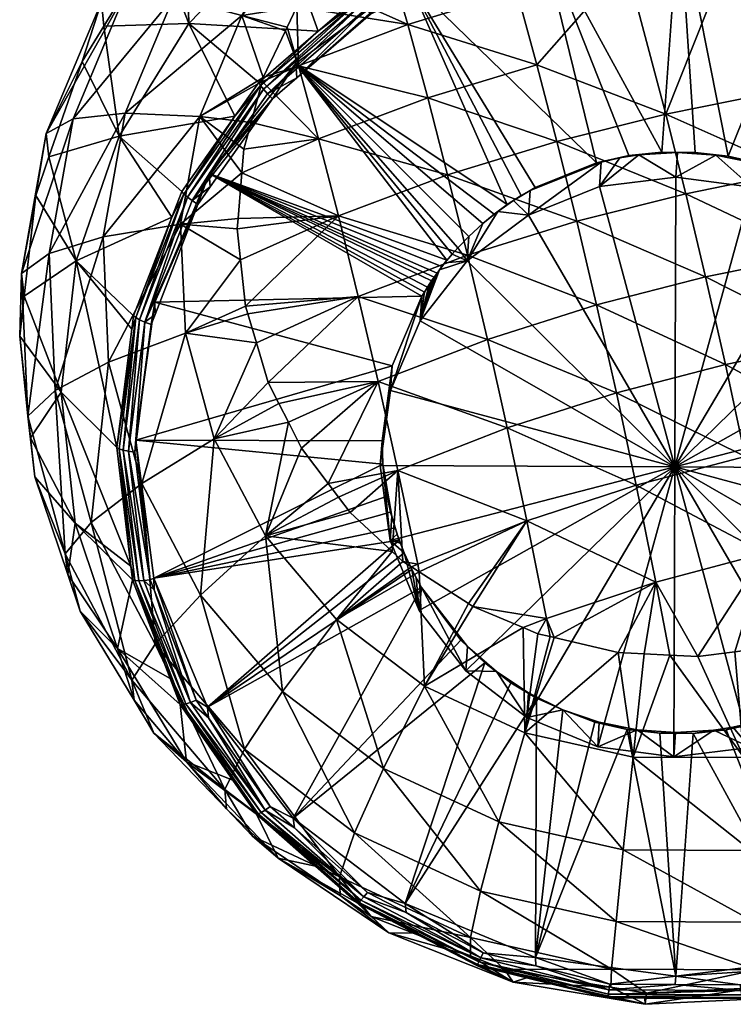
# Model space of a CAD drawing. Extents: x -0.027 to 0.027, y -0.252 to 0.027.
# Tile 1 of 139: x -0.027 to 0.002, y -0.252 to -0.212. Entities that reach past the tile are written whole.
import ezdxf

# ---------------------------------------------------------------- set-up
doc = ezdxf.new("R2010")
doc.units = 0
doc.layers.add('mesh', color=7, linetype='CONTINUOUS')

msp = doc.modelspace()

# ---------------------------------------------------------------- meshes
at = {"layer": 'mesh'}
mesh = msp.add_polyface(dxfattribs=at)
corners = [(-0.01686, -0.214951, 0.159721), (-0.014518, -0.212743, 0.159617), (-0.016932, -0.214831, 0.160014), (-0.016741, -0.215107, 0.159463), (-0.012762, -0.211406, 0.159046), (-0.016579, -0.215294, 0.159252), (-0.012672, -0.211588, 0.158793), (-0.022598, -0.217009, 0.173603), (-0.023229, -0.212545, 0.186056), (-0.024112, -0.213978, 0.186319), (-0.019779, -0.212433, 0.172762), (-0.021086, -0.209067, 0.185417), (-0.019893, -0.207837, 0.185186), (-0.016025, -0.208562, 0.172035), (-0.017902, -0.216204, 0.160267), (-0.017616, -0.212115, 0.205396), (-0.015849, -0.212732, 0.20736), (-0.016749, -0.214622, 0.207772), (-0.015541, -0.209105, 0.204822), (-0.015149, -0.209158, 0.205201), (-0.015931, -0.209053, 0.204444), (-0.020393, -0.211366, 0.201067), (-0.017349, -0.208708, 0.202427), (-0.017655, -0.208634, 0.201992), (-0.015778, -0.212582, 0.207328), (-0.015384, -0.211756, 0.207148), (-0.023324, -0.211552, 0.191159), (-0.025563, -0.216897, 0.192129), (-0.022326, -0.211175, 0.196246), (-0.024476, -0.216309, 0.197177), (-0.022366, -0.216077, 0.201921), (-0.019332, -0.216212, 0.206138), (-0.019966, -0.206811, 0.190283), (-0.015435, -0.214063, 0.161695), (-0.015389, -0.214642, 0.158935), (-0.016382, -0.215501, 0.159098), (-0.015324, -0.214155, 0.208648), (-0.016793, -0.214785, 0.207807), (-0.018852, -0.208058, 0.199257), (-0.019449, -0.207323, 0.19634)]
mesh.append_faces([[corners[k] for k in face] for face in [(0, 1, 2, 2), (3, 4, 0, 0), (5, 6, 3, 3), (7, 8, 9, 9), (10, 8, 7, 7), (10, 11, 8, 8), (12, 11, 10, 10), (13, 10, 1, 1), (13, 12, 10, 10), (10, 2, 1, 1), (10, 14, 2, 2), (7, 14, 10, 10), (15, 16, 17, 17), (15, 18, 19, 19), (15, 20, 18, 18), (21, 20, 15, 15), (21, 22, 20, 20), (23, 22, 21, 21), (15, 24, 16, 16), (15, 25, 24, 24), (19, 25, 15, 15), (26, 9, 8, 8), (26, 27, 9, 9), (28, 27, 26, 26), (21, 29, 28, 28), (21, 30, 29, 29), (15, 30, 21, 21), (17, 31, 15, 15), (11, 26, 8, 8), (11, 32, 26, 26), (33, 34, 35, 35), (17, 36, 37, 37), (17, 16, 36, 36), (28, 38, 21, 21), (39, 38, 28, 28)]])
mesh = msp.add_polyface(dxfattribs=at)
corners = [(-0.001905, -0.217801, 0.162192), (-0.002269, -0.21789, 0.162212), (-0.001497, -0.217768, 0.162182), (-0.003213, -0.218089, 0.162259), (-0.003032, -0.218061, 0.162252), (-0.005704, -0.219091, 0.162465), (-0.005919, -0.219222, 0.162491), (-0.006284, -0.219423, 0.162531), (-0.007919, -0.208932, 0.158552), (-0.007951, -0.208786, 0.15884), (-0.010467, -0.210071, 0.159097), (-0.012672, -0.211588, 0.158793), (-0.007865, -0.209132, 0.158303), (-0.01255, -0.211809, 0.158589), (-0.00779, -0.209377, 0.158104), (-0.010836, -0.211258, 0.158284), (-0.007698, -0.209655, 0.157964), (-0.005556, -0.208507, 0.160597), (-0.010868, -0.210644, 0.161038), (-0.006842, -0.219787, 0.162602), (-0.015435, -0.214063, 0.161695), (-0.00738, -0.220183, 0.162678), (-0.000568, -0.217661, 0.162152), (0.00014, -0.207798, 0.160404), (-0.009265, -0.218578, 0.213711), (-0.004832, -0.217221, 0.214503), (-0.004023, -0.220466, 0.215525), (-0.010075, -0.215458, 0.212298), (-0.005643, -0.214113, 0.213053), (-0.000403, -0.216119, 0.214495), (-0.002025, -0.209994, 0.211306), (-0.011701, -0.209643, 0.208138), (-0.007268, -0.208217, 0.209147), (-0.006455, -0.211121, 0.211238), (-0.010887, -0.212479, 0.210444), (-0.005987, -0.220216, 0.156853), (-0.003099, -0.219055, 0.156614), (-0.000003, -0.21867, 0.156509), (-0.007829, -0.220557, 0.162749), (-0.008402, -0.221081, 0.162848)]
mesh.append_faces([[corners[k] for k in face] for face in [(0, 1, 2, 2), (3, 1, 0, 0), (3, 4, 1, 1), (5, 4, 3, 3), (5, 6, 4, 4), (7, 6, 5, 5), (8, 9, 10, 10), (11, 12, 8, 8), (13, 14, 12, 12), (15, 16, 14, 14), (17, 15, 18, 18), (17, 16, 15, 15), (18, 3, 17, 17), (18, 5, 3, 3), (18, 7, 5, 5), (18, 19, 7, 7), (20, 21, 19, 19), (17, 22, 23, 23), (17, 0, 22, 22), (3, 0, 17, 17), (24, 25, 26, 26), (27, 25, 24, 24), (27, 28, 25, 25), (28, 29, 25, 25), (28, 30, 29, 29), (31, 32, 33, 33), (30, 33, 32, 32), (28, 33, 30, 30), (28, 34, 33, 33), (27, 34, 28, 28), (35, 4, 6, 6), (36, 1, 4, 4), (36, 2, 1, 1), (37, 2, 36, 36), (20, 38, 21, 21), (20, 39, 38, 38)]])
mesh = msp.add_polyface(dxfattribs=at)
corners = [(0.002121, -0.217822, 0.162148), (0.003157, -0.218093, 0.162183), (0.003425, -0.218122, 0.162185), (0.001624, -0.217784, 0.162147), (0.000788, -0.217668, 0.162137), (0.000064, -0.217675, 0.162147), (-0.000568, -0.217661, 0.162152), (-0.001497, -0.217768, 0.162182), (-0.001905, -0.217801, 0.162192), (0.008001, -0.209458, 0.157929), (0.007903, -0.209735, 0.157791), (0.01103, -0.21137, 0.158042), (0.00576, -0.209204, 0.157723), (0.012874, -0.21172, 0.158511), (0.008082, -0.209214, 0.158127), (0.012971, -0.211539, 0.158762), (0.008144, -0.209014, 0.158375), (0.01113, -0.210757, 0.160795), (0.005831, -0.208565, 0.160471), (0.00014, -0.207798, 0.160404), (0.005914, -0.219152, 0.162337), (0.007045, -0.219858, 0.162448), (-0.000403, -0.216119, 0.214495), (-0.002025, -0.209994, 0.211306), (0.002402, -0.209067, 0.210749), (-0.004832, -0.217221, 0.214503), (0.000406, -0.219348, 0.215564), (0.004024, -0.215222, 0.213842), (0.009257, -0.217768, 0.213586), (0.004833, -0.218452, 0.21491), (0.008448, -0.214522, 0.21257), (0.006826, -0.208351, 0.209525), (0.011247, -0.207897, 0.207482), (0.013677, -0.217336, 0.211473), (0.012869, -0.214061, 0.210547), (-0.000003, -0.21867, 0.156509), (0.004698, -0.218569, 0.162249)]
mesh.append_faces([[corners[k] for k in face] for face in [(0, 1, 2, 2), (0, 3, 1, 1), (4, 3, 0, 0), (4, 5, 3, 3), (6, 5, 4, 4), (6, 7, 5, 5), (8, 7, 6, 6), (9, 10, 11, 11), (9, 12, 10, 10), (13, 14, 9, 9), (15, 16, 14, 14), (17, 10, 18, 18), (17, 11, 10, 10), (0, 18, 19, 19), (19, 4, 0, 0), (19, 6, 4, 4), (17, 20, 21, 21), (0, 2, 18, 18), (22, 23, 24, 24), (25, 22, 26, 26), (27, 28, 29, 29), (27, 30, 28, 28), (31, 30, 27, 27), (31, 32, 30, 30), (30, 33, 28, 28), (32, 34, 30, 30), (27, 24, 31, 31), (27, 22, 24, 24), (29, 22, 27, 27), (29, 26, 22, 22), (35, 5, 7, 7), (35, 3, 5, 5), (17, 36, 20, 20), (18, 36, 17, 17), (18, 2, 36, 36)]])
mesh = msp.add_polyface(dxfattribs=at)
corners = [(-0.01255, -0.211809, 0.158589), (-0.012402, -0.212058, 0.158444), (-0.010836, -0.211258, 0.158284), (-0.012762, -0.211406, 0.159046), (-0.012815, -0.211271, 0.159337), (-0.014518, -0.212743, 0.159617), (-0.01686, -0.214951, 0.159721), (-0.016741, -0.215107, 0.159463), (-0.012672, -0.211588, 0.158793), (-0.016579, -0.215294, 0.159252), (-0.015389, -0.214642, 0.158935), (-0.010467, -0.210071, 0.159097), (-0.007919, -0.208932, 0.158552), (-0.007865, -0.209132, 0.158303), (-0.00779, -0.209377, 0.158104), (-0.016025, -0.208562, 0.172035), (-0.015149, -0.209158, 0.205201), (-0.014678, -0.210764, 0.206933), (-0.015384, -0.211756, 0.207148), (-0.013675, -0.209356, 0.206628), (-0.010868, -0.210644, 0.161038), (-0.015435, -0.214063, 0.161695), (-0.006842, -0.219787, 0.162602), (-0.018946, -0.218532, 0.162525), (-0.009292, -0.222051, 0.16303), (-0.013701, -0.220247, 0.211938), (-0.017619, -0.218499, 0.208624), (-0.014512, -0.217123, 0.210539), (-0.011701, -0.209643, 0.208138), (-0.010887, -0.212479, 0.210444), (-0.015324, -0.214155, 0.208648), (-0.015778, -0.212582, 0.207328), (-0.015849, -0.212732, 0.20736), (-0.009265, -0.218578, 0.213711), (-0.010075, -0.215458, 0.212298), (-0.006455, -0.211121, 0.211238), (-0.016793, -0.214785, 0.207807), (-0.008857, -0.221548, 0.162936), (-0.008402, -0.221081, 0.162848)]
mesh.append_faces([[corners[k] for k in face] for face in [(0, 1, 2, 2), (3, 4, 5, 5), (6, 3, 5, 5), (7, 8, 3, 3), (9, 0, 8, 8), (10, 0, 9, 9), (10, 1, 0, 0), (3, 11, 4, 4), (3, 12, 11, 11), (8, 12, 3, 3), (0, 13, 8, 8), (2, 14, 0, 0), (15, 4, 11, 11), (5, 4, 15, 15), (16, 17, 18, 18), (19, 17, 16, 16), (20, 10, 21, 21), (20, 1, 10, 10), (20, 2, 1, 1), (21, 22, 20, 20), (23, 24, 21, 21), (25, 26, 27, 27), (28, 17, 19, 19), (29, 17, 28, 28), (29, 18, 17, 17), (30, 18, 29, 29), (30, 31, 18, 18), (32, 31, 30, 30), (27, 33, 25, 25), (27, 34, 33, 33), (28, 35, 29, 29), (34, 30, 29, 29), (27, 30, 34, 34), (27, 36, 30, 30), (37, 38, 21, 21)]])
mesh = msp.add_polyface(dxfattribs=at)
corners = [(0.007045, -0.219858, 0.162448), (0.008508, -0.221168, 0.162661), (0.009044, -0.221635, 0.162737), (0.005914, -0.219152, 0.162337), (0.006037, -0.219284, 0.162359), (0.01113, -0.210757, 0.160795), (-0.002412, -0.227431, 0.216074), (0.00282, -0.230016, 0.215696), (-0.00161, -0.231182, 0.215502), (0.002018, -0.226279, 0.21622), (-0.003217, -0.223863, 0.216066), (0.001213, -0.222728, 0.21616), (-0.004023, -0.220466, 0.215525), (0.000406, -0.219348, 0.215564), (0.006445, -0.225382, 0.215568), (0.01167, -0.228489, 0.21355), (0.007247, -0.229119, 0.215043), (0.00564, -0.221831, 0.215508), (0.010868, -0.224737, 0.214122), (0.004833, -0.218452, 0.21491), (0.010063, -0.221168, 0.214121), (0.009257, -0.217768, 0.213586), (0.008047, -0.233051, 0.213903), (0.00309, -0.219087, 0.156545), (0.001624, -0.217784, 0.162147), (-0.000003, -0.21867, 0.156509), (0.003157, -0.218093, 0.162183), (0.00597, -0.220278, 0.156721), (0.00844, -0.222162, 0.157023), (0.0104, -0.223617, 0.16307), (-0.000041, -0.230445, 0.158585), (0.011518, -0.227457, 0.15792), (0.010333, -0.224611, 0.157432), (0.011916, -0.230507, 0.158453), (0.004698, -0.218569, 0.162249), (0.003425, -0.218122, 0.162185)]
mesh.append_faces([[corners[k] for k in face] for face in [(0, 1, 2, 2), (3, 1, 0, 0), (3, 4, 1, 1), (5, 0, 2, 2), (6, 7, 8, 8), (6, 9, 7, 7), (10, 11, 9, 9), (12, 13, 11, 11), (14, 15, 16, 16), (17, 18, 14, 14), (19, 20, 17, 17), (19, 21, 20, 20), (17, 13, 19, 19), (17, 11, 13, 13), (14, 11, 17, 17), (14, 9, 11, 11), (16, 9, 14, 14), (16, 7, 9, 9), (22, 7, 16, 16), (23, 24, 25, 25), (23, 26, 24, 24), (27, 1, 4, 4), (28, 1, 27, 27), (28, 29, 1, 1), (30, 31, 32, 32), (30, 33, 31, 31), (30, 27, 23, 23), (30, 28, 27, 27), (32, 28, 30, 30), (23, 25, 30, 30), (34, 4, 3, 3), (35, 26, 34, 34), (23, 34, 26, 26), (27, 34, 23, 23), (27, 4, 34, 34)]])
mesh = msp.add_polyface(dxfattribs=at)
corners = [(-0.016579, -0.215294, 0.159252), (-0.016382, -0.215501, 0.159098), (-0.015389, -0.214642, 0.158935), (-0.017902, -0.216204, 0.160267), (-0.01686, -0.214951, 0.159721), (-0.016932, -0.214831, 0.160014), (-0.019976, -0.219361, 0.160535), (-0.020061, -0.219261, 0.160832), (-0.019834, -0.219485, 0.160271), (-0.019642, -0.219628, 0.160053), (-0.016741, -0.215107, 0.159463), (-0.018906, -0.219072, 0.159758), (-0.019409, -0.219784, 0.15989), (-0.022598, -0.217009, 0.173603), (-0.024112, -0.213978, 0.186319), (-0.025453, -0.217854, 0.187018), (-0.024352, -0.222078, 0.174518), (-0.020466, -0.220301, 0.16102), (-0.025563, -0.216897, 0.192129), (-0.019332, -0.216212, 0.206138), (-0.01754, -0.217537, 0.208411), (-0.017619, -0.218499, 0.208624), (-0.017247, -0.216458, 0.208174), (-0.016793, -0.214785, 0.207807), (-0.025993, -0.219417, 0.1873), (-0.024476, -0.216309, 0.197177), (-0.026576, -0.222594, 0.193145), (-0.022366, -0.216077, 0.201921), (-0.02545, -0.221781, 0.198153), (-0.023259, -0.221099, 0.202817), (-0.020108, -0.220579, 0.206917), (-0.022326, -0.211175, 0.196246), (-0.017616, -0.212115, 0.205396), (-0.016749, -0.214622, 0.207772), (-0.018946, -0.218532, 0.162525), (-0.015435, -0.214063, 0.161695), (-0.014512, -0.217123, 0.210539), (-0.013701, -0.220247, 0.211938), (-0.01777, -0.220358, 0.209036)]
mesh.append_faces([[corners[k] for k in face] for face in [(0, 1, 2, 2), (3, 4, 5, 5), (3, 6, 4, 4), (3, 7, 6, 6), (6, 8, 4, 4), (9, 0, 10, 10), (8, 10, 4, 4), (8, 9, 10, 10), (9, 1, 0, 0), (9, 11, 1, 1), (12, 11, 9, 9), (13, 14, 15, 15), (16, 13, 15, 15), (16, 17, 13, 13), (13, 7, 3, 3), (17, 7, 13, 13), (18, 15, 14, 14), (19, 20, 21, 21), (19, 22, 20, 20), (23, 22, 19, 19), (18, 24, 15, 15), (25, 26, 18, 18), (27, 28, 25, 25), (19, 29, 27, 27), (21, 30, 19, 19), (31, 25, 18, 18), (32, 19, 27, 27), (33, 23, 19, 19), (34, 11, 12, 12), (34, 1, 11, 11), (35, 1, 34, 34), (36, 20, 22, 22), (36, 21, 20, 20), (37, 38, 21, 21), (22, 23, 36, 36)]])
mesh = msp.add_polyface(dxfattribs=at)
corners = [(-0.010087, -0.223147, 0.163233), (-0.010209, -0.223343, 0.163269), (-0.010015, -0.223037, 0.163212), (-0.018946, -0.218532, 0.162525), (-0.009498, -0.22231, 0.163078), (-0.009292, -0.222051, 0.16303), (-0.01031, -0.22351, 0.163299), (-0.02116, -0.223747, 0.163471), (-0.011513, -0.226344, 0.163813), (-0.021928, -0.22935, 0.164468), (-0.01193, -0.22939, 0.164355), (-0.012087, -0.226973, 0.213238), (-0.015733, -0.228628, 0.210875), (-0.016118, -0.227866, 0.210706), (-0.015198, -0.229684, 0.21111), (-0.014115, -0.231115, 0.21143), (-0.011283, -0.230591, 0.213087), (-0.016546, -0.22702, 0.210518), (-0.012893, -0.223528, 0.212846), (-0.01747, -0.223919, 0.209829), (-0.013701, -0.220247, 0.211938), (-0.017027, -0.225406, 0.21016), (-0.017379, -0.224226, 0.209898), (-0.006845, -0.228859, 0.215058), (-0.00765, -0.225266, 0.215131), (-0.008456, -0.221844, 0.214668), (-0.009265, -0.218578, 0.213711), (-0.011581, -0.227338, 0.158175), (-0.011998, -0.230384, 0.158717), (-0.010377, -0.224504, 0.157661), (-0.009914, -0.222887, 0.163185), (-0.015435, -0.214063, 0.161695), (-0.009078, -0.221797, 0.162983), (-0.008857, -0.221548, 0.162936), (-0.009696, -0.222575, 0.163127), (-0.009811, -0.222738, 0.163157), (-0.009598, -0.222444, 0.163103)]
mesh.append_faces([[corners[k] for k in face] for face in [(0, 1, 2, 2), (3, 4, 5, 5), (3, 1, 0, 0), (3, 6, 1, 1), (7, 8, 6, 6), (9, 10, 8, 8), (11, 12, 13, 13), (11, 14, 12, 12), (11, 15, 14, 14), (16, 15, 11, 11), (17, 11, 13, 13), (17, 18, 11, 11), (18, 19, 20, 20), (21, 22, 18, 18), (11, 23, 16, 16), (18, 24, 11, 11), (20, 25, 18, 18), (20, 26, 25, 25), (27, 8, 28, 28), (27, 6, 8, 8), (29, 6, 27, 27), (29, 1, 6, 6), (29, 2, 1, 1), (8, 10, 28, 28), (0, 2, 30, 30), (31, 32, 33, 33), (31, 5, 32, 32), (34, 4, 3, 3), (3, 35, 34, 34), (3, 30, 35, 35), (0, 30, 3, 3), (29, 30, 2, 2), (35, 30, 29, 29), (29, 34, 35, 35), (29, 36, 34, 34)]])
mesh = msp.add_polyface(dxfattribs=at)
corners = [(-0.022701, -0.22966, 0.162697), (-0.021929, -0.224379, 0.161443), (-0.022092, -0.224854, 0.161842), (-0.022604, -0.229714, 0.162392), (-0.022022, -0.224301, 0.161744), (-0.020466, -0.220301, 0.16102), (-0.022443, -0.229763, 0.162115), (-0.021773, -0.224467, 0.161173), (-0.022225, -0.229806, 0.161878), (-0.021561, -0.224561, 0.160946), (-0.021961, -0.229839, 0.161693), (-0.024352, -0.222078, 0.174518), (-0.026459, -0.223514, 0.188028), (-0.024957, -0.227401, 0.175463), (-0.025993, -0.219417, 0.1873), (-0.025453, -0.217854, 0.187018), (-0.026643, -0.22513, 0.188315), (-0.0262, -0.229256, 0.189038), (-0.026576, -0.222594, 0.193145), (-0.026316, -0.228375, 0.194161), (-0.02603, -0.230849, 0.189316), (-0.0252, -0.227333, 0.199129), (-0.024795, -0.233966, 0.195129), (-0.02303, -0.226194, 0.203713), (-0.023739, -0.232704, 0.200059), (-0.019909, -0.22501, 0.207696), (-0.021689, -0.231122, 0.204566), (-0.02545, -0.221781, 0.198153), (-0.023259, -0.221099, 0.202817), (-0.020108, -0.220579, 0.206917), (-0.025563, -0.216897, 0.192129), (-0.024476, -0.216309, 0.197177), (-0.022366, -0.216077, 0.201921), (-0.021928, -0.22935, 0.164468), (-0.021305, -0.224658, 0.160772)]
mesh.append_faces([[corners[k] for k in face] for face in [(0, 1, 2, 2), (0, 3, 1, 1), (1, 4, 2, 2), (1, 5, 4, 4), (1, 6, 7, 7), (3, 6, 1, 1), (7, 8, 9, 9), (6, 8, 7, 7), (8, 10, 9, 9), (11, 12, 13, 13), (11, 14, 12, 12), (15, 14, 11, 11), (13, 16, 17, 17), (12, 16, 13, 13), (4, 5, 11, 11), (11, 2, 4, 4), (11, 0, 2, 2), (13, 0, 11, 11), (18, 12, 14, 14), (19, 17, 16, 16), (19, 20, 17, 17), (21, 22, 19, 19), (23, 24, 21, 21), (25, 26, 23, 23), (18, 16, 12, 12), (18, 19, 16, 16), (27, 19, 18, 18), (27, 21, 19, 19), (28, 21, 27, 27), (28, 23, 21, 21), (29, 23, 28, 28), (30, 18, 14, 14), (31, 27, 18, 18), (32, 28, 27, 27), (33, 34, 10, 10)]])
mesh = msp.add_polyface(dxfattribs=at)
corners = [(-0.019976, -0.219361, 0.160535), (-0.020466, -0.220301, 0.16102), (-0.021929, -0.224379, 0.161443), (-0.020061, -0.219261, 0.160832), (-0.021773, -0.224467, 0.161173), (-0.019834, -0.219485, 0.160271), (-0.021561, -0.224561, 0.160946), (-0.019642, -0.219628, 0.160053), (-0.019409, -0.219784, 0.15989), (-0.021148, -0.224253, 0.160698), (-0.021305, -0.224658, 0.160772), (-0.021961, -0.229839, 0.161693), (-0.020108, -0.220579, 0.206917), (-0.01777, -0.220358, 0.209036), (-0.017805, -0.22078, 0.209129), (-0.017671, -0.222035, 0.209409), (-0.019909, -0.22501, 0.207696), (-0.017379, -0.224226, 0.209898), (-0.017027, -0.225406, 0.21016), (-0.01747, -0.223919, 0.209829), (-0.018743, -0.229296, 0.208438), (-0.016118, -0.227866, 0.210706), (-0.015733, -0.228628, 0.210875), (-0.016546, -0.22702, 0.210518), (-0.021689, -0.231122, 0.204566), (-0.02303, -0.226194, 0.203713), (-0.019332, -0.216212, 0.206138), (-0.023259, -0.221099, 0.202817), (-0.017619, -0.218499, 0.208624), (-0.02116, -0.223747, 0.163471), (-0.021928, -0.22935, 0.164468), (-0.018946, -0.218532, 0.162525), (-0.01031, -0.22351, 0.163299), (-0.011513, -0.226344, 0.163813), (-0.012893, -0.223528, 0.212846), (-0.013701, -0.220247, 0.211938)]
mesh.append_faces([[corners[k] for k in face] for face in [(0, 1, 2, 2), (0, 3, 1, 1), (0, 4, 5, 5), (2, 4, 0, 0), (4, 6, 5, 5), (6, 7, 5, 5), (6, 8, 7, 7), (9, 8, 6, 6), (6, 10, 9, 9), (6, 11, 10, 10), (12, 13, 14, 14), (15, 12, 14, 14), (16, 17, 18, 18), (16, 19, 17, 17), (20, 21, 22, 22), (20, 23, 21, 21), (16, 20, 24, 24), (18, 20, 16, 16), (18, 23, 20, 20), (12, 16, 25, 25), (15, 16, 12, 12), (15, 19, 16, 16), (26, 12, 27, 27), (28, 13, 12, 12), (29, 10, 30, 30), (29, 9, 10, 10), (29, 8, 9, 9), (31, 8, 29, 29), (29, 32, 31, 31), (30, 33, 29, 29), (18, 34, 23, 23), (35, 15, 14, 14), (35, 19, 15, 15), (34, 17, 19, 19), (14, 13, 35, 35)]])
mesh = msp.add_polyface(dxfattribs=at)
corners = [(-0.006284, -0.219423, 0.162531), (-0.006585, -0.219626, 0.16257), (-0.005919, -0.219222, 0.162491), (-0.006842, -0.219787, 0.162602), (-0.007222, -0.220071, 0.162656), (-0.00738, -0.220183, 0.162678), (-0.009498, -0.22231, 0.163078), (-0.009376, -0.222157, 0.16305), (-0.009292, -0.222051, 0.16303), (-0.009598, -0.222444, 0.163103), (-0.012087, -0.226973, 0.213238), (-0.00765, -0.225266, 0.215131), (-0.006845, -0.228859, 0.215058), (-0.012893, -0.223528, 0.212846), (-0.008456, -0.221844, 0.214668), (-0.002412, -0.227431, 0.216074), (-0.003217, -0.223863, 0.216066), (-0.004023, -0.220466, 0.215525), (-0.009265, -0.218578, 0.213711), (0.002018, -0.226279, 0.21622), (0.001213, -0.222728, 0.21616), (-0.004832, -0.217221, 0.214503), (0.000406, -0.219348, 0.215564), (-0.008469, -0.222075, 0.15721), (-0.010377, -0.224504, 0.157661), (-0.005987, -0.220216, 0.156853), (-0.003099, -0.219055, 0.156614), (-0.003032, -0.218061, 0.162252), (-0.000041, -0.230445, 0.158585), (-0.000003, -0.21867, 0.156509), (-0.011581, -0.227338, 0.158175), (-0.007829, -0.220557, 0.162749), (-0.009078, -0.221797, 0.162983), (-0.009696, -0.222575, 0.163127), (-0.008402, -0.221081, 0.162848), (-0.008857, -0.221548, 0.162936)]
mesh.append_faces([[corners[k] for k in face] for face in [(0, 1, 2, 2), (3, 1, 0, 0), (3, 4, 1, 1), (5, 4, 3, 3), (6, 7, 8, 8), (6, 9, 7, 7), (10, 11, 12, 12), (13, 14, 11, 11), (11, 15, 12, 12), (11, 16, 15, 15), (14, 16, 11, 11), (14, 17, 16, 16), (18, 17, 14, 14), (16, 19, 15, 15), (17, 20, 16, 16), (21, 22, 17, 17), (23, 9, 24, 24), (23, 7, 9, 9), (4, 25, 1, 1), (4, 23, 25, 25), (25, 2, 1, 1), (26, 27, 25, 25), (28, 26, 25, 25), (28, 29, 26, 26), (28, 24, 30, 30), (28, 23, 24, 24), (25, 23, 28, 28), (5, 31, 4, 4), (8, 7, 32, 32), (33, 9, 6, 6), (23, 34, 35, 35), (32, 23, 35, 35), (32, 7, 23, 23), (31, 23, 4, 4), (31, 34, 23, 23)]])
mesh = msp.add_polyface(dxfattribs=at)
corners = [(-0.022123, -0.234472, 0.163539), (-0.022604, -0.229714, 0.162392), (-0.022701, -0.22966, 0.162697), (-0.021963, -0.235056, 0.163326), (-0.022057, -0.235025, 0.163635), (-0.020526, -0.239041, 0.164325), (-0.021807, -0.235067, 0.163042), (-0.022443, -0.229763, 0.162115), (-0.021595, -0.235057, 0.162796), (-0.022225, -0.229806, 0.161878), (-0.019708, -0.24001, 0.163647), (-0.0199, -0.240068, 0.163901), (-0.021338, -0.235028, 0.1626), (-0.021961, -0.229839, 0.161693), (-0.021183, -0.235434, 0.16267), (-0.022665, -0.237817, 0.177272), (-0.024689, -0.234812, 0.189999), (-0.024183, -0.236307, 0.190257), (-0.024386, -0.232731, 0.176396), (-0.02603, -0.230849, 0.189316), (-0.0262, -0.229256, 0.189038), (-0.024957, -0.227401, 0.175463), (-0.024795, -0.233966, 0.195129), (-0.022084, -0.239105, 0.196002), (-0.023739, -0.232704, 0.200059), (-0.021135, -0.23764, 0.200898), (-0.021689, -0.231122, 0.204566), (-0.026316, -0.228375, 0.194161), (-0.0252, -0.227333, 0.199129), (-0.02303, -0.226194, 0.203713), (-0.021196, -0.234961, 0.165449), (-0.021928, -0.22935, 0.164468)]
mesh.append_faces([[corners[k] for k in face] for face in [(0, 1, 2, 2), (3, 4, 5, 5), (3, 0, 4, 4), (1, 6, 7, 7), (7, 8, 9, 9), (6, 8, 7, 7), (6, 10, 8, 8), (3, 1, 0, 0), (3, 6, 1, 1), (11, 6, 3, 3), (9, 12, 13, 13), (8, 12, 9, 9), (8, 14, 12, 12), (15, 16, 17, 17), (18, 16, 15, 15), (18, 19, 16, 16), (18, 20, 19, 19), (21, 20, 18, 18), (21, 0, 2, 2), (18, 0, 21, 21), (18, 4, 0, 0), (15, 4, 18, 18), (15, 5, 4, 4), (22, 16, 19, 19), (22, 17, 16, 16), (22, 23, 17, 17), (24, 23, 22, 22), (24, 25, 23, 23), (26, 25, 24, 24), (27, 22, 19, 19), (28, 24, 22, 22), (29, 26, 24, 24), (30, 12, 14, 14), (31, 12, 30, 30), (31, 13, 12, 12)]])
mesh = msp.add_polyface(dxfattribs=at)
corners = [(-0.0114, -0.232911, 0.16497), (-0.011533, -0.232439, 0.164888), (-0.01158, -0.232276, 0.16486), (-0.011308, -0.233178, 0.165016), (-0.011227, -0.233422, 0.165058), (-0.011177, -0.233542, 0.165078), (-0.013774, -0.236641, 0.209674), (-0.011082, -0.234279, 0.212141), (-0.010728, -0.234506, 0.212193), (-0.010422, -0.234703, 0.212238), (-0.006043, -0.232634, 0.214412), (-0.008412, -0.235996, 0.212533), (-0.008239, -0.236107, 0.212558), (-0.005244, -0.236602, 0.213163), (-0.0062, -0.236968, 0.212758), (-0.010481, -0.234391, 0.212364), (-0.011283, -0.230591, 0.213087), (-0.01152, -0.233872, 0.21205), (-0.006845, -0.228859, 0.215058), (-0.00081, -0.235129, 0.214318), (-0.00161, -0.231182, 0.215502), (-0.002412, -0.227431, 0.216074), (-0.0116, -0.233434, 0.15925), (-0.011895, -0.230329, 0.164521), (-0.000041, -0.230445, 0.158585), (-0.010415, -0.23628, 0.159738), (-0.011998, -0.230384, 0.158717), (-0.011581, -0.227338, 0.158175), (-0.008522, -0.238728, 0.160147), (-0.011029, -0.233929, 0.165145), (-0.010327, -0.235345, 0.165386), (-0.010536, -0.234948, 0.165319), (-0.010714, -0.234604, 0.16526)]
mesh.append_faces([[corners[k] for k in face] for face in [(0, 1, 2, 2), (0, 3, 1, 1), (4, 3, 0, 0), (4, 5, 3, 3), (6, 7, 8, 8), (9, 6, 8, 8), (10, 11, 9, 9), (10, 12, 11, 11), (13, 12, 10, 10), (13, 14, 12, 12), (7, 15, 8, 8), (7, 16, 15, 15), (17, 16, 7, 7), (15, 9, 8, 8), (15, 10, 9, 9), (16, 10, 15, 15), (16, 18, 10, 10), (10, 19, 13, 13), (10, 20, 19, 19), (18, 20, 10, 10), (18, 21, 20, 20), (3, 5, 22, 22), (22, 1, 3, 3), (22, 23, 1, 1), (24, 22, 25, 25), (24, 26, 22, 22), (27, 26, 24, 24), (25, 28, 24, 24), (29, 5, 4, 4), (30, 31, 32, 32), (25, 31, 30, 30), (25, 32, 31, 31), (25, 29, 32, 32), (22, 29, 25, 25), (22, 5, 29, 29)]])
mesh = msp.add_polyface(dxfattribs=at)
corners = [(-0.01158, -0.232276, 0.16486), (-0.011895, -0.230329, 0.164521), (-0.011722, -0.231634, 0.164749), (-0.011533, -0.232439, 0.164888), (-0.020043, -0.240094, 0.164191), (-0.0199, -0.240068, 0.163901), (-0.021963, -0.235056, 0.163326), (-0.019708, -0.24001, 0.163647), (-0.021807, -0.235067, 0.163042), (-0.021183, -0.235434, 0.16267), (-0.021595, -0.235057, 0.162796), (-0.016665, -0.233235, 0.209108), (-0.013224, -0.232292, 0.211694), (-0.01152, -0.233872, 0.21205), (-0.013691, -0.231675, 0.211555), (-0.014115, -0.231115, 0.21143), (-0.015198, -0.229684, 0.21111), (-0.010422, -0.234703, 0.212238), (-0.010206, -0.239353, 0.210109), (-0.013774, -0.236641, 0.209674), (-0.015976, -0.239568, 0.205986), (-0.0193, -0.235652, 0.205335), (-0.011082, -0.234279, 0.212141), (-0.021689, -0.231122, 0.204566), (-0.021135, -0.23764, 0.200898), (-0.018743, -0.229296, 0.208438), (-0.015733, -0.228628, 0.210875), (-0.021196, -0.234961, 0.165449), (-0.019473, -0.239921, 0.163441), (-0.021928, -0.22935, 0.164468), (-0.01193, -0.22939, 0.164355), (-0.0114, -0.232911, 0.16497), (-0.011227, -0.233422, 0.165058), (-0.019015, -0.240198, 0.166346), (-0.011283, -0.230591, 0.213087), (-0.011998, -0.230384, 0.158717), (-0.0116, -0.233434, 0.15925), (-0.010327, -0.235345, 0.165386), (-0.010714, -0.234604, 0.16526), (-0.011029, -0.233929, 0.165145)]
mesh.append_faces([[corners[k] for k in face] for face in [(0, 1, 2, 2), (0, 3, 1, 1), (4, 5, 6, 6), (5, 7, 8, 8), (7, 9, 10, 10), (11, 12, 13, 13), (11, 14, 12, 12), (11, 15, 14, 14), (16, 15, 11, 11), (17, 18, 19, 19), (11, 20, 21, 21), (11, 19, 20, 20), (13, 19, 11, 11), (13, 22, 19, 19), (23, 21, 24, 24), (25, 21, 23, 23), (25, 11, 21, 21), (26, 11, 25, 25), (26, 16, 11, 11), (27, 9, 28, 28), (27, 1, 29, 29), (27, 2, 1, 1), (0, 2, 27, 27), (1, 30, 29, 29), (27, 31, 0, 0), (27, 32, 31, 31), (33, 32, 27, 27), (13, 12, 34, 34), (34, 14, 15, 15), (12, 14, 34, 34), (35, 1, 36, 36), (35, 30, 1, 1), (33, 37, 38, 38), (33, 39, 32, 32), (38, 39, 33, 33)]])
mesh = msp.add_polyface(dxfattribs=at)
corners = [(0.010362, -0.235392, 0.165147), (0.009838, -0.236352, 0.165323), (0.011142, -0.234043, 0.1649), (0.008454, -0.237821, 0.165598), (0.008038, -0.238317, 0.165691), (0.011257, -0.239464, 0.209872), (0.009321, -0.235648, 0.212556), (0.010289, -0.235126, 0.212448), (0.007167, -0.241313, 0.210247), (0.005982, -0.237139, 0.212862), (0.007391, -0.236687, 0.212772), (0.008624, -0.236023, 0.212634), (0.012292, -0.233524, 0.212109), (0.008047, -0.233051, 0.213903), (0.00362, -0.233949, 0.214553), (0.002402, -0.23795, 0.213019), (0.00089, -0.238145, 0.213053), (0.004159, -0.237725, 0.212979), (0.004339, -0.237667, 0.212968), (-0.00024, -0.238088, 0.213034), (-0.001287, -0.238036, 0.213017), (-0.00081, -0.235129, 0.214318), (-0.00161, -0.231182, 0.215502), (0.00282, -0.230016, 0.215696), (0.01247, -0.232432, 0.212377), (0.007247, -0.229119, 0.215043), (0.01167, -0.228489, 0.21355), (0.010295, -0.236387, 0.159509), (0.011498, -0.233553, 0.158995), (0.008387, -0.238816, 0.15996), (-0.000041, -0.230445, 0.158585), (0.003017, -0.241836, 0.160557), (0.005905, -0.240674, 0.160318), (-0.003172, -0.241804, 0.160625), (-0.000079, -0.242221, 0.160662), (0.011916, -0.230507, 0.158453)]
mesh.append_faces([[corners[k] for k in face] for face in [(0, 1, 2, 2), (3, 1, 0, 0), (3, 4, 1, 1), (5, 6, 7, 7), (8, 9, 10, 10), (11, 8, 10, 10), (12, 5, 7, 7), (11, 6, 5, 5), (13, 11, 10, 10), (13, 6, 11, 11), (14, 15, 16, 16), (14, 17, 15, 15), (14, 18, 17, 17), (9, 18, 14, 14), (19, 20, 21, 21), (21, 16, 19, 19), (21, 14, 16, 16), (22, 14, 21, 21), (22, 23, 14, 14), (13, 7, 6, 6), (13, 24, 7, 7), (25, 24, 13, 13), (25, 26, 24, 24), (13, 14, 23, 23), (10, 14, 13, 13), (10, 9, 14, 14), (27, 0, 28, 28), (27, 3, 0, 0), (29, 3, 27, 27), (30, 31, 32, 32), (33, 34, 30, 30), (30, 27, 28, 28), (30, 29, 27, 27), (32, 29, 30, 30), (28, 35, 30, 30)]])
mesh = msp.add_polyface(dxfattribs=at)
corners = [(-0.007759, -0.238404, 0.165895), (-0.008455, -0.237734, 0.165785), (-0.008733, -0.237476, 0.165743), (-0.007282, -0.238756, 0.165951), (-0.006698, -0.23921, 0.166024), (-0.005985, -0.239619, 0.166088), (-0.005662, -0.239835, 0.166122), (-0.010206, -0.239353, 0.210109), (-0.008412, -0.235996, 0.212533), (-0.008239, -0.236107, 0.212558), (-0.0062, -0.236968, 0.212758), (-0.006129, -0.241244, 0.210394), (-0.00494, -0.237374, 0.212854), (-0.002335, -0.237983, 0.213), (-0.005103, -0.237336, 0.212844), (-0.005606, -0.237219, 0.212816), (-0.001735, -0.242224, 0.210514), (-0.001287, -0.238036, 0.213017), (-0.010422, -0.234703, 0.212238), (-0.015534, -0.244703, 0.167098), (-0.005244, -0.236602, 0.213163), (-0.00081, -0.235129, 0.214318), (-0.006052, -0.240613, 0.16045), (-0.008522, -0.238728, 0.160147), (-0.000041, -0.230445, 0.158585), (-0.003172, -0.241804, 0.160625), (-0.010327, -0.235345, 0.165386), (-0.004584, -0.240307, 0.166192), (-0.003283, -0.240805, 0.166265), (-0.003105, -0.24081, 0.166263), (-0.010415, -0.23628, 0.159738)]
mesh.append_faces([[corners[k] for k in face] for face in [(0, 1, 2, 2), (0, 3, 1, 1), (4, 3, 0, 0), (4, 5, 3, 3), (6, 5, 4, 4), (7, 8, 9, 9), (10, 7, 9, 9), (11, 12, 13, 13), (11, 14, 12, 12), (15, 14, 11, 11), (13, 16, 11, 11), (13, 17, 16, 16), (10, 11, 7, 7), (10, 15, 11, 11), (18, 8, 7, 7), (19, 0, 2, 2), (20, 14, 15, 15), (21, 13, 12, 12), (21, 17, 13, 13), (15, 10, 20, 20), (20, 12, 14, 14), (20, 21, 12, 12), (22, 3, 5, 5), (23, 3, 22, 22), (23, 1, 3, 3), (24, 22, 25, 25), (24, 23, 22, 22), (2, 1, 26, 26), (6, 27, 5, 5), (27, 28, 29, 29), (19, 2, 26, 26), (25, 27, 29, 29), (22, 5, 27, 27), (23, 26, 1, 1), (30, 26, 23, 23)]])
mesh = msp.add_polyface(dxfattribs=at)
corners = [(0.005972, -0.23968, 0.165956), (0.008038, -0.238317, 0.165691), (0.008454, -0.237821, 0.165598), (0.005846, -0.239836, 0.165985), (0.003085, -0.240842, 0.166195), (0.003354, -0.240838, 0.166191), (0.002322, -0.241013, 0.166234), (0.002046, -0.241126, 0.166258), (0.00155, -0.241134, 0.166265), (0.00071, -0.241266, 0.166298), (-0.000011, -0.241227, 0.1663), (-0.000646, -0.241259, 0.166313), (-0.001572, -0.241118, 0.166299), (-0.00198, -0.241105, 0.166302), (-0.001735, -0.242224, 0.210514), (-0.001287, -0.238036, 0.213017), (-0.00024, -0.238088, 0.213034), (0.002768, -0.242248, 0.210464), (0.004159, -0.237725, 0.212979), (0.004339, -0.237667, 0.212968), (0.002402, -0.23795, 0.213019), (0.00089, -0.238145, 0.213053), (0.007167, -0.241313, 0.210247), (0.011257, -0.239464, 0.209872), (0.012808, -0.242815, 0.206214), (0.008624, -0.236023, 0.212634), (0.008106, -0.244941, 0.206645), (0.005982, -0.237139, 0.212862), (0.01101, -0.248283, 0.167412), (0.015577, -0.244863, 0.166755), (0.008387, -0.238816, 0.15996), (0.005905, -0.240674, 0.160318), (0.003017, -0.241836, 0.160557), (-0.000079, -0.242221, 0.160662), (-0.000041, -0.230445, 0.158585)]
mesh.append_faces([[corners[k] for k in face] for face in [(0, 1, 2, 2), (0, 3, 1, 1), (4, 3, 0, 0), (4, 5, 3, 3), (6, 5, 4, 4), (6, 7, 5, 5), (8, 7, 6, 6), (8, 9, 7, 7), (10, 9, 8, 8), (10, 11, 9, 9), (12, 11, 10, 10), (12, 13, 11, 11), (14, 15, 16, 16), (17, 18, 19, 19), (17, 20, 18, 18), (21, 20, 17, 17), (22, 23, 24, 24), (25, 23, 22, 22), (17, 22, 26, 26), (19, 22, 17, 17), (19, 27, 22, 22), (16, 17, 14, 14), (16, 21, 17, 17), (28, 3, 5, 5), (29, 1, 3, 3), (30, 0, 2, 2), (31, 0, 30, 30), (31, 4, 0, 0), (32, 4, 31, 31), (32, 6, 4, 4), (32, 8, 6, 6), (33, 8, 32, 32), (33, 10, 8, 8), (33, 12, 10, 10), (34, 33, 32, 32)]])
mesh = msp.add_polyface(dxfattribs=at)
corners = [(-0.016955, -0.244536, 0.164938), (-0.017988, -0.243165, 0.165022), (-0.017027, -0.244547, 0.165254), (-0.020043, -0.240094, 0.164191), (-0.020128, -0.240086, 0.164504), (-0.020526, -0.239041, 0.164325), (-0.016835, -0.244478, 0.164642), (-0.021963, -0.235056, 0.163326), (-0.0199, -0.240068, 0.163901), (-0.016672, -0.244376, 0.16438), (-0.019708, -0.24001, 0.163647), (-0.018975, -0.240638, 0.163561), (-0.016474, -0.244235, 0.164165), (-0.019473, -0.239921, 0.163441), (-0.021183, -0.235434, 0.16267), (-0.019875, -0.242423, 0.178051), (-0.018249, -0.244332, 0.191601), (-0.016146, -0.246332, 0.178696), (-0.021189, -0.241249, 0.191092), (-0.021996, -0.239917, 0.190867), (-0.022665, -0.237817, 0.177272), (-0.024183, -0.236307, 0.190257), (-0.022084, -0.239105, 0.196002), (-0.018313, -0.243549, 0.196741), (-0.017188, -0.245444, 0.191784), (-0.021135, -0.23764, 0.200898), (-0.017512, -0.241908, 0.201607), (-0.0193, -0.235652, 0.205335), (-0.015976, -0.239568, 0.205986), (-0.019015, -0.240198, 0.166346), (-0.021196, -0.234961, 0.165449)]
mesh.append_faces([[corners[k] for k in face] for face in [(0, 1, 2, 2), (3, 4, 1, 1), (3, 5, 4, 4), (0, 3, 1, 1), (0, 6, 3, 3), (3, 7, 5, 5), (6, 8, 3, 3), (6, 9, 8, 8), (9, 10, 8, 8), (9, 11, 10, 10), (12, 11, 9, 9), (10, 13, 14, 14), (11, 13, 10, 10), (15, 16, 17, 17), (15, 18, 16, 16), (19, 18, 15, 15), (20, 21, 19, 19), (2, 15, 17, 17), (1, 15, 2, 2), (15, 20, 19, 19), (15, 4, 20, 20), (1, 4, 15, 15), (4, 5, 20, 20), (22, 19, 21, 21), (23, 16, 18, 18), (23, 24, 16, 16), (22, 18, 19, 19), (22, 23, 18, 18), (25, 23, 22, 22), (25, 26, 23, 23), (27, 26, 25, 25), (27, 28, 26, 26), (29, 11, 12, 12), (29, 13, 11, 11), (30, 13, 29, 29)]])
mesh = msp.add_polyface(dxfattribs=at)
corners = [(-0.01288, -0.248123, 0.165521), (-0.012933, -0.24815, 0.16584), (-0.010593, -0.249374, 0.166028), (-0.014626, -0.24666, 0.165598), (-0.016955, -0.244536, 0.164938), (-0.017027, -0.244547, 0.165254), (-0.012789, -0.248039, 0.165221), (-0.010955, -0.248535, 0.164858), (-0.012516, -0.247719, 0.164732), (-0.012666, -0.247902, 0.164954), (-0.016835, -0.244478, 0.164642), (-0.015487, -0.245104, 0.164307), (-0.016474, -0.244235, 0.164165), (-0.016672, -0.244376, 0.16438), (-0.011653, -0.249362, 0.179176), (-0.013623, -0.247848, 0.192165), (-0.012366, -0.248696, 0.1923), (-0.016146, -0.246332, 0.178696), (-0.017188, -0.245444, 0.191784), (-0.018249, -0.244332, 0.191601), (-0.013657, -0.247088, 0.197309), (-0.013041, -0.245307, 0.202153), (-0.008338, -0.249555, 0.19768), (-0.018313, -0.243549, 0.196741), (-0.017512, -0.241908, 0.201607), (-0.015976, -0.239568, 0.205986), (-0.011872, -0.242688, 0.206487), (-0.013774, -0.236641, 0.209674), (-0.010206, -0.239353, 0.210109), (-0.015534, -0.244703, 0.167098), (-0.010989, -0.24817, 0.167655), (-0.019015, -0.240198, 0.166346), (-0.007759, -0.238404, 0.165895), (-0.010327, -0.235345, 0.165386)]
mesh.append_faces([[corners[k] for k in face] for face in [(0, 1, 2, 2), (3, 1, 0, 0), (4, 5, 3, 3), (0, 4, 3, 3), (0, 6, 4, 4), (7, 8, 9, 9), (6, 10, 4, 4), (6, 9, 10, 10), (11, 12, 13, 13), (9, 13, 10, 10), (9, 11, 13, 13), (8, 11, 9, 9), (14, 15, 16, 16), (17, 15, 14, 14), (17, 18, 15, 15), (17, 19, 18, 18), (1, 17, 14, 14), (3, 17, 1, 1), (5, 17, 3, 3), (20, 15, 18, 18), (20, 16, 15, 15), (21, 22, 20, 20), (23, 20, 18, 18), (24, 20, 23, 23), (24, 21, 20, 20), (25, 21, 24, 24), (25, 26, 21, 21), (27, 26, 25, 25), (27, 28, 26, 26), (29, 8, 30, 30), (29, 11, 8, 8), (29, 12, 11, 11), (31, 12, 29, 29), (30, 32, 29, 29), (29, 33, 31, 31)]])
mesh = msp.add_polyface(dxfattribs=at)
corners = [(-0.003105, -0.24081, 0.166263), (-0.00198, -0.241105, 0.166302), (-0.001572, -0.241118, 0.166299), (-0.003283, -0.240805, 0.166265), (-0.01288, -0.248123, 0.165521), (-0.010593, -0.249374, 0.166028), (-0.008053, -0.250647, 0.165909), (-0.007997, -0.250545, 0.165606), (-0.012789, -0.248039, 0.165221), (-0.007921, -0.250383, 0.165335), (-0.012666, -0.247902, 0.164954), (-0.010955, -0.248535, 0.164858), (-0.011653, -0.249362, 0.179176), (-0.012366, -0.248696, 0.1923), (-0.008338, -0.250299, 0.192534), (-0.012933, -0.24815, 0.16584), (-0.008338, -0.249555, 0.19768), (-0.007932, -0.247676, 0.202509), (-0.002606, -0.250833, 0.197837), (-0.002426, -0.248904, 0.20266), (-0.007184, -0.244862, 0.206814), (-0.002132, -0.245989, 0.206953), (-0.006129, -0.241244, 0.210394), (-0.001735, -0.242224, 0.210514), (-0.013657, -0.247088, 0.197309), (-0.013041, -0.245307, 0.202153), (-0.011872, -0.242688, 0.206487), (-0.010206, -0.239353, 0.210109), (-0.010989, -0.24817, 0.167655), (-0.007828, -0.25017, 0.165109), (-0.00569, -0.250361, 0.167978), (-0.012516, -0.247719, 0.164732), (0.000001, -0.251129, 0.168046), (-0.006698, -0.23921, 0.166024), (-0.007759, -0.238404, 0.165895), (-0.005662, -0.239835, 0.166122), (-0.003172, -0.241804, 0.160625), (-0.000079, -0.242221, 0.160662), (-0.004584, -0.240307, 0.166192), (-0.006052, -0.240613, 0.16045)]
mesh.append_faces([[corners[k] for k in face] for face in [(0, 1, 2, 2), (0, 3, 1, 1), (4, 5, 6, 6), (7, 8, 4, 4), (7, 9, 8, 8), (9, 10, 8, 8), (9, 11, 10, 10), (12, 13, 14, 14), (15, 12, 5, 5), (16, 14, 13, 13), (17, 18, 16, 16), (17, 19, 18, 18), (20, 19, 17, 17), (20, 21, 19, 19), (22, 21, 20, 20), (22, 23, 21, 21), (24, 16, 13, 13), (25, 17, 16, 16), (26, 17, 25, 25), (26, 20, 17, 17), (27, 20, 26, 26), (27, 22, 20, 20), (28, 29, 30, 30), (28, 11, 29, 29), (28, 31, 11, 11), (30, 1, 3, 3), (32, 1, 30, 30), (28, 33, 34, 34), (28, 35, 33, 33), (30, 35, 28, 28), (36, 2, 37, 37), (36, 0, 2, 2), (30, 38, 35, 35), (3, 38, 30, 30), (39, 38, 36, 36)]])
mesh = msp.add_polyface(dxfattribs=at)
corners = [(0.002654, -0.251703, 0.165441), (0.00262, -0.251474, 0.165213), (-0.000031, -0.25146, 0.165243), (0.002705, -0.251989, 0.166017), (0.00272, -0.252034, 0.166338), (0.003637, -0.251816, 0.166288), (0.00795, -0.250627, 0.16543), (0.002682, -0.251877, 0.165713), (0.007869, -0.250464, 0.16516), (0.005627, -0.25076, 0.165052), (-0.001253, -0.252013, 0.166382), (-0.002755, -0.251961, 0.166077), (-0.002738, -0.251849, 0.165773), (-0.002714, -0.251675, 0.1655), (0.003196, -0.2516, 0.192625), (-0.00124, -0.252266, 0.179564), (-0.001191, -0.251812, 0.192715), (0.004194, -0.252004, 0.179452), (0.004639, -0.25153, 0.192596), (0.003269, -0.250864, 0.197772), (0.002768, -0.242248, 0.210464), (0.008106, -0.244941, 0.206645), (0.003046, -0.246016, 0.206896), (-0.002606, -0.250833, 0.197837), (-0.002426, -0.248904, 0.20266), (0.003216, -0.248933, 0.202598), (-0.002132, -0.245989, 0.206953), (-0.001735, -0.242224, 0.210514), (0.000001, -0.251129, 0.168046), (0.005697, -0.25042, 0.167852), (-0.002683, -0.251447, 0.165272), (-0.000646, -0.241259, 0.166313), (-0.00198, -0.241105, 0.166302), (0.00071, -0.241266, 0.166298), (0.002046, -0.241126, 0.166258), (0.003354, -0.240838, 0.166191)]
mesh.append_faces([[corners[k] for k in face] for face in [(0, 1, 2, 2), (3, 4, 5, 5), (6, 7, 3, 3), (8, 0, 7, 7), (9, 1, 0, 0), (3, 10, 4, 4), (3, 11, 10, 10), (7, 11, 3, 3), (0, 12, 7, 7), (2, 13, 0, 0), (14, 15, 16, 16), (14, 17, 15, 15), (18, 17, 14, 14), (17, 10, 15, 15), (17, 4, 10, 10), (5, 4, 17, 17), (19, 14, 16, 16), (19, 18, 14, 14), (20, 21, 22, 22), (23, 19, 16, 16), (24, 19, 23, 23), (24, 25, 19, 19), (26, 25, 24, 24), (26, 22, 25, 25), (27, 22, 26, 26), (27, 20, 22, 22), (28, 9, 29, 29), (28, 1, 9, 9), (28, 2, 1, 1), (28, 30, 2, 2), (28, 31, 32, 32), (28, 33, 31, 31), (29, 33, 28, 28), (29, 34, 33, 33), (35, 34, 29, 29)]])
mesh = msp.add_polyface(dxfattribs=at)
corners = [(-0.01288, -0.248123, 0.165521), (-0.008053, -0.250647, 0.165909), (-0.007997, -0.250545, 0.165606), (-0.002755, -0.251961, 0.166077), (-0.002764, -0.252006, 0.166398), (-0.001253, -0.252013, 0.166382), (-0.008085, -0.250686, 0.166229), (-0.006068, -0.251186, 0.166293), (-0.010593, -0.249374, 0.166028), (-0.002738, -0.251849, 0.165773), (-0.002714, -0.251675, 0.1655), (0.002682, -0.251877, 0.165713), (0.002654, -0.251703, 0.165441), (-0.000031, -0.25146, 0.165243), (-0.002683, -0.251447, 0.165272), (-0.005685, -0.250702, 0.165177), (-0.007828, -0.25017, 0.165109), (-0.007921, -0.250383, 0.165335), (-0.010955, -0.248535, 0.164858), (-0.006605, -0.251371, 0.17947), (-0.00695, -0.250852, 0.192615), (-0.002642, -0.25157, 0.19269), (-0.008338, -0.250299, 0.192534), (-0.011653, -0.249362, 0.179176), (-0.00124, -0.252266, 0.179564), (-0.001191, -0.251812, 0.192715), (-0.002606, -0.250833, 0.197837), (-0.008338, -0.249555, 0.19768), (-0.00569, -0.250361, 0.167978), (0.000001, -0.251129, 0.168046)]
mesh.append_faces([[corners[k] for k in face] for face in [(0, 1, 2, 2), (3, 4, 5, 5), (1, 6, 7, 7), (1, 8, 6, 6), (3, 7, 4, 4), (3, 1, 7, 7), (9, 1, 3, 3), (9, 2, 1, 1), (10, 2, 9, 9), (11, 9, 3, 3), (12, 10, 9, 9), (13, 14, 10, 10), (15, 16, 17, 17), (10, 17, 2, 2), (10, 15, 17, 17), (14, 15, 10, 10), (16, 18, 17, 17), (19, 20, 21, 21), (19, 22, 20, 20), (23, 22, 19, 19), (19, 7, 6, 6), (19, 24, 7, 7), (21, 24, 19, 19), (21, 25, 24, 24), (24, 4, 7, 7), (24, 5, 4, 4), (8, 19, 6, 6), (8, 23, 19, 19), (26, 21, 20, 20), (26, 25, 21, 21), (27, 20, 22, 22), (27, 26, 20, 20), (28, 14, 29, 29), (28, 15, 14, 14), (28, 16, 15, 15)]])

doc.saveas('drawing.dxf')
